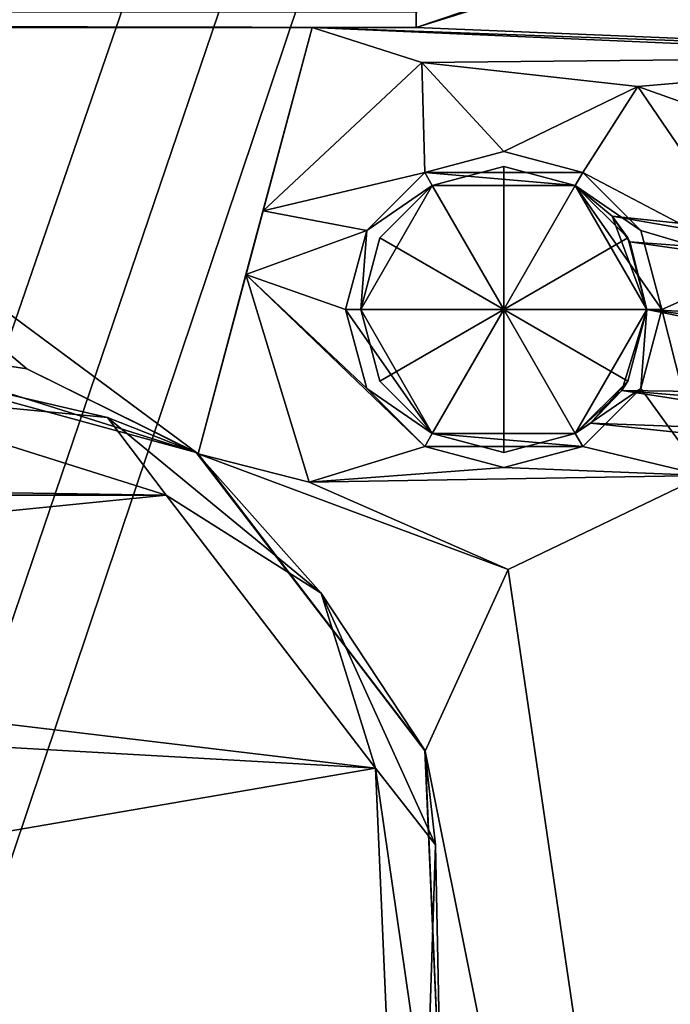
# Model space of a CAD drawing. Header units: inches. Extents: x -12.5 to 12.5, y -27.4 to 0.
# Tile 39 of 136: x 4.161 to 4.943, y -24.335 to -23.152. Entities that reach past the tile are written whole.
import ezdxf

# ---------------------------------------------------------------- set-up
doc = ezdxf.new("R2010")
doc.units = ezdxf.units.IN
doc.header["$LTSCALE"] = 52.148148
doc.header["$MEASUREMENT"] = 0
for name, color, linetype in [('1', 7, 'CONTINUOUS'), ('1171', 7, 'CONTINUOUS'), ('1172', 7, 'CONTINUOUS'), ('1177', 7, 'CONTINUOUS'), ('123', 7, 'CONTINUOUS'), ('126', 7, 'CONTINUOUS'), ('127', 7, 'CONTINUOUS'), ('2', 7, 'CONTINUOUS'), ('23', 7, 'CONTINUOUS'), ('313', 7, 'CONTINUOUS'), ('314', 7, 'CONTINUOUS'), ('315', 7, 'CONTINUOUS'), ('316', 7, 'CONTINUOUS'), ('317', 7, 'CONTINUOUS'), ('318', 7, 'CONTINUOUS'), ('319', 7, 'CONTINUOUS'), ('320', 7, 'CONTINUOUS'), ('321', 7, 'CONTINUOUS'), ('322', 7, 'CONTINUOUS'), ('323', 7, 'CONTINUOUS'), ('324', 7, 'CONTINUOUS'), ('325', 7, 'CONTINUOUS'), ('72', 7, 'CONTINUOUS'), ('81', 7, 'CONTINUOUS'), ('9', 7, 'CONTINUOUS'), ('90', 7, 'CONTINUOUS'), ('92', 7, 'CONTINUOUS')]:
    doc.layers.add(name, color=color, linetype=linetype)

msp = doc.modelspace()

# ---------------------------------------------------------------- linework, layer by layer
at = {"layer": '1', "linetype": 'Continuous'}
for points in [[(3.3795, -24.259), (3.7165, -24.7877), (12.2412, -0.07), (3.3795, -24.259)], [(4.4125, -21.109), (3.3795, -24.259), (12.2412, -0.07), (4.4125, -21.109)], [(3.7165, -24.7877), (3.8415, -24.7877), (12.2412, -0.07), (3.7165, -24.7877)], [(3.8415, -24.7877), (3.904, -24.896), (12.2412, -0.07), (3.8415, -24.7877)], [(12.2412, -0.07), (3.904, -24.896), (4.9442, -27.303), (12.2412, -0.07)], [(4.4125, -21.109), (3.8015, -22.684), (3.3795, -24.259), (4.4125, -21.109)]]:
    msp.add_3dface(points, dxfattribs=at)
at = {"layer": '1171', "linetype": 'Continuous'}
for points in [[(4.942, -23.0577, -0.438), (4.6376, -23.161, -0.438), (4.8411, -23.0974, -0.3935), (4.942, -23.0577, -0.438)], [(4.6376, -23.161, -0.438), (4.6376, -23.1425, -0.3935), (4.8411, -23.0974, -0.3935), (4.6376, -23.161, -0.438)]]:
    msp.add_3dface(points, dxfattribs=at)
at = {"layer": '1172', "linetype": 'Continuous'}
for points in [[(4.6376, -23.161, -0.438), (-4.6376, -23.161, -0.438), (-4.6376, -23.1425, -0.3935), (4.6376, -23.161, -0.438)], [(4.6376, -23.161, -0.438), (-4.6376, -23.1425, -0.3935), (4.6376, -23.1425, -0.3935), (4.6376, -23.161, -0.438)]]:
    msp.add_3dface(points, dxfattribs=at)
at = {"layer": '1177', "linetype": 'Continuous'}
for points in [[(3.9433, -23.536, -0.438), (4.3735, -23.6716, -0.438), (3.9433, -23.5545, -0.3935), (3.9433, -23.536, -0.438)], [(4.2669, -23.6299, -0.3935), (3.9433, -23.599, -0.375), (3.9433, -23.5545, -0.3935), (4.2669, -23.6299, -0.3935)], [(4.3735, -23.6716, -0.438), (4.2669, -23.6299, -0.3935), (3.9433, -23.5545, -0.3935), (4.3735, -23.6716, -0.438)], [(4.3374, -23.7232, -0.375), (3.9433, -23.599, -0.375), (4.2669, -23.6299, -0.3935), (4.3374, -23.7232, -0.375)], [(4.5237, -23.8407, -0.3935), (4.3374, -23.7232, -0.375), (4.2669, -23.6299, -0.3935), (4.5237, -23.8407, -0.3935)], [(4.3735, -23.6716, -0.438), (4.5237, -23.8407, -0.3935), (4.2669, -23.6299, -0.3935), (4.3735, -23.6716, -0.438)], [(4.3735, -23.6716, -0.438), (4.6481, -24.0295, -0.438), (4.5237, -23.8407, -0.3935), (4.3735, -23.6716, -0.438)], [(4.5889, -24.0511, -0.375), (4.3374, -23.7232, -0.375), (4.5237, -23.8407, -0.3935), (4.5889, -24.0511, -0.375)], [(4.6608, -24.1433, -0.3935), (4.5889, -24.0511, -0.375), (4.5237, -23.8407, -0.3935), (4.6608, -24.1433, -0.3935)], [(4.6481, -24.0295, -0.438), (4.6608, -24.1433, -0.3935), (4.5237, -23.8407, -0.3935), (4.6481, -24.0295, -0.438)], [(4.6481, -24.0295, -0.438), (4.6678, -24.4801, -0.438), (4.6608, -24.1433, -0.3935), (4.6481, -24.0295, -0.438)], [(4.6069, -24.4638, -0.375), (4.5889, -24.0511, -0.375), (4.65, -24.4753, -0.3935), (4.6069, -24.4638, -0.375)], [(4.65, -24.4753, -0.3935), (4.5889, -24.0511, -0.375), (4.6608, -24.1433, -0.3935), (4.65, -24.4753, -0.3935)], [(4.6678, -24.4801, -0.438), (4.65, -24.4753, -0.3935), (4.6608, -24.1433, -0.3935), (4.6678, -24.4801, -0.438)]]:
    msp.add_3dface(points, dxfattribs=at)
at = {"layer": '123', "linetype": 'Continuous'}
for points in [[(4.7722, -27.373, -2.782), (12.375, 0, -2.782), (12.1068, 0, -2.782), (4.7722, -27.373, -2.782)], [(12.375, 0, -2.782), (4.7722, -27.373, -2.782), (12.4634, -0.0366, -2.782), (12.375, 0, -2.782)], [(4.7722, -27.373, -2.782), (12.5, -0.125, -2.782), (12.4634, -0.0366, -2.782), (4.7722, -27.373, -2.782)], [(4.7722, -27.373, -2.782), (12.5, -0.9296, -2.782), (12.5, -0.125, -2.782), (4.7722, -27.373, -2.782)], [(4.7722, -27.373, -2.782), (5.4393, -27.2804, -2.782), (12.5, -0.9296, -2.782), (4.7722, -27.373, -2.782)]]:
    msp.add_3dface(points, dxfattribs=at)
at = {"layer": '126', "linetype": 'Continuous'}
msp.add_3dface([(11.9875, -0.445, -1.11), (5.0447, -26.928, -1.11), (4.8914, -26.928, -1.11), (11.9875, -0.445, -1.11)], dxfattribs=at)
at = {"layer": '127', "color": 253, "linetype": 'Continuous', "true_color": 0xaab2c4}
for points in [[(4.7722, -27.373, -2.782), (12.1068, 0, -2.782), (5.5428, -24.4972, -2.4165), (4.7722, -27.373, -2.782)], [(4.8914, -26.928, -1.11), (10.845, -4.7091, -1.292), (11.9875, -0.445, -1.11), (4.8914, -26.928, -1.11)], [(10.845, -4.7091, -1.292), (4.8914, -26.928, -1.11), (10.8285, -4.7706, -1.309), (10.845, -4.7091, -1.292)], [(10.8285, -4.7706, -1.309), (4.8914, -26.928, -1.11), (10.6552, -5.4172, -1.3195), (10.8285, -4.7706, -1.309)], [(10.6552, -5.4172, -1.3195), (4.8914, -26.928, -1.11), (10.6407, -5.4713, -1.3195), (10.6552, -5.4172, -1.3195)], [(4.8914, -26.928, -1.11), (9.1569, -11.0092, -1.292), (10.6407, -5.4713, -1.3195), (4.8914, -26.928, -1.11)], [(9.1569, -11.0092, -1.292), (4.8914, -26.928, -1.11), (9.1404, -11.0707, -1.309), (9.1569, -11.0092, -1.292)], [(9.1404, -11.0707, -1.309), (4.8914, -26.928, -1.11), (8.9729, -11.6958, -1.3195), (9.1404, -11.0707, -1.309)], [(8.9729, -11.6958, -1.3195), (4.8914, -26.928, -1.11), (8.9584, -11.7499, -1.3195), (8.9729, -11.6958, -1.3195)], [(4.8914, -26.928, -1.11), (8.9512, -11.7769, -1.368), (8.9584, -11.7499, -1.3195), (4.8914, -26.928, -1.11)], [(4.8914, -26.928, -1.11), (7.4688, -17.3091, -1.292), (8.9512, -11.7769, -1.368), (4.8914, -26.928, -1.11)], [(7.4688, -17.3091, -1.292), (4.8914, -26.928, -1.11), (7.4524, -17.3705, -1.309), (7.4688, -17.3091, -1.292)], [(7.4524, -17.3705, -1.309), (4.8914, -26.928, -1.11), (7.2906, -17.9743, -1.3195), (7.4524, -17.3705, -1.309)], [(7.2906, -17.9743, -1.3195), (4.8914, -26.928, -1.11), (7.2761, -18.0284, -1.3195), (7.2906, -17.9743, -1.3195)], [(4.8914, -26.928, -1.11), (7.2688, -18.0554, -1.368), (7.2761, -18.0284, -1.3195), (4.8914, -26.928, -1.11)], [(4.8914, -26.928, -1.11), (5.7807, -23.6091, -1.292), (7.2688, -18.0554, -1.368), (4.8914, -26.928, -1.11)], [(5.7807, -23.6091, -1.292), (4.8914, -26.928, -1.11), (5.7643, -23.6705, -1.309), (5.7807, -23.6091, -1.292)], [(4.8914, -26.928, -1.11), (5.748, -23.7313, -1.417), (5.7643, -23.6705, -1.309), (4.8914, -26.928, -1.11)], [(5.748, -23.7313, -1.417), (4.8914, -26.928, -1.11), (5.2985, -25.409, -1.3195), (5.748, -23.7313, -1.417)]]:
    msp.add_3dface(points, dxfattribs=at)
at = {"layer": '2', "linetype": 'Continuous'}
for points in [[(4.942, -23.0577, -3.3), (5.1205, -22.7904, -3.3), (5.4935, -23.1964, -3.3), (4.942, -23.0577, -3.3)], [(4.6376, -23.161, -3.3), (4.942, -23.0577, -3.3), (5.4935, -23.1964, -3.3), (4.6376, -23.161, -3.3)], [(4.4538, -23.3815, -3.3), (4.5129, -23.161, -3.3), (4.6445, -23.2034, -3.3), (4.4538, -23.3815, -3.3)], [(4.5129, -23.161, -3.3), (4.6376, -23.161, -3.3), (5.4935, -23.1964, -3.3), (4.5129, -23.161, -3.3)], [(4.6445, -23.2034, -3.3), (4.5129, -23.161, -3.3), (5.3185, -23.1964, -3.3), (4.6445, -23.2034, -3.3)], [(5.3185, -23.1964, -3.3), (4.5129, -23.161, -3.3), (5.4935, -23.1964, -3.3), (5.3185, -23.1964, -3.3)], [(4.9039, -23.2321, -3.3), (4.6445, -23.2034, -3.3), (5.3185, -23.1964, -3.3), (4.9039, -23.2321, -3.3)], [(5.231, -23.348, -3.3), (4.9039, -23.2321, -3.3), (5.3185, -23.1964, -3.3), (5.231, -23.348, -3.3)], [(5.0511, -23.4475, -3.3), (4.9039, -23.2321, -3.3), (5.231, -23.348, -3.3), (5.0511, -23.4475, -3.3)], [(4.4333, -23.4581, -3.3), (4.5094, -23.7076, -3.3), (4.3757, -23.6732, -3.3), (4.4333, -23.4581, -3.3)], [(4.5094, -23.7076, -3.3), (4.7483, -23.8125, -3.3), (4.3757, -23.6732, -3.3), (4.5094, -23.7076, -3.3)], [(4.3757, -23.6732, -3.3), (4.7483, -23.8125, -3.3), (4.6486, -24.0307, -3.3), (4.3757, -23.6732, -3.3)], [(4.9835, -23.6995, -3.3), (5.1445, -26.5063, -3.3), (4.7483, -23.8125, -3.3), (4.9835, -23.6995, -3.3)], [(4.7483, -23.8125, -3.3), (5.1445, -26.5063, -3.3), (4.6486, -24.0307, -3.3), (4.7483, -23.8125, -3.3)], [(4.6486, -24.0307, -3.3), (5.1445, -26.5063, -3.3), (4.6678, -24.4801, -3.3), (4.6486, -24.0307, -3.3)]]:
    msp.add_3dface(points, dxfattribs=at)
at = {"layer": '23', "linetype": 'Continuous'}
for points in [[(-4.5129, -23.161, -2.9), (-4.6376, -23.161, -0.438), (4.6376, -23.161, -0.438), (-4.5129, -23.161, -2.9)], [(-3.6847, -23.161, -2.9), (-4.5129, -23.161, -2.9), (4.6376, -23.161, -0.438), (-3.6847, -23.161, -2.9)], [(-3.6847, -23.161, -3.125), (-3.6847, -23.161, -2.9), (4.6376, -23.161, -0.438), (-3.6847, -23.161, -3.125)], [(3.6847, -23.161, -2.9), (-3.6847, -23.161, -3.125), (4.6376, -23.161, -0.438), (3.6847, -23.161, -2.9)], [(4.5129, -23.161, -2.9), (3.6847, -23.161, -2.9), (4.6376, -23.161, -0.438), (4.5129, -23.161, -2.9)], [(4.6376, -23.161, -3.3), (4.5129, -23.161, -3.3), (4.6376, -23.161, -0.438), (4.6376, -23.161, -3.3)], [(4.5129, -23.161, -3.3), (4.5129, -23.161, -2.9), (4.6376, -23.161, -0.438), (4.5129, -23.161, -3.3)]]:
    msp.add_3dface(points, dxfattribs=at)
at = {"layer": '313', "linetype": 'Continuous'}
for points in [[(4.5711, -23.5, -1.237), (4.743, -23.5, -1.1337), (4.5941, -23.586, -1.237), (4.5711, -23.5, -1.237)], [(4.5941, -23.586, -1.237), (4.743, -23.5, -1.1337), (4.657, -23.6489, -1.237), (4.5941, -23.586, -1.237)], [(4.657, -23.6489, -1.237), (4.743, -23.5, -1.1337), (4.743, -23.6719, -1.237), (4.657, -23.6489, -1.237)], [(4.743, -23.6719, -1.237), (4.743, -23.5, -1.1337), (4.8289, -23.6489, -1.237), (4.743, -23.6719, -1.237)], [(4.8289, -23.6489, -1.237), (4.743, -23.5, -1.1337), (4.8919, -23.586, -1.237), (4.8289, -23.6489, -1.237)], [(4.8919, -23.586, -1.237), (4.743, -23.5, -1.1337), (4.9149, -23.5, -1.237), (4.8919, -23.586, -1.237)]]:
    msp.add_3dface(points, dxfattribs=at)
at = {"layer": '314', "linetype": 'Continuous'}
for points in [[(4.5711, -23.5, -1.237), (4.5941, -23.586, -1.237), (4.5711, -23.5, -3.13), (4.5711, -23.5, -1.237)], [(4.5941, -23.586, -1.237), (4.657, -23.6489, -1.237), (4.5711, -23.5, -3.13), (4.5941, -23.586, -1.237)], [(4.5711, -23.5, -3.13), (4.657, -23.6489, -1.237), (4.657, -23.6489, -3.13), (4.5711, -23.5, -3.13)], [(4.9149, -23.5, -3.13), (4.8289, -23.6489, -3.13), (4.9149, -23.5, -2.0407), (4.9149, -23.5, -3.13)], [(4.9149, -23.5, -2.0407), (4.8289, -23.6489, -3.13), (4.8847, -23.5974, -2.0113), (4.9149, -23.5, -2.0407)], [(4.8919, -23.586, -1.237), (4.9149, -23.5, -1.237), (4.8847, -23.5973, -1.3226), (4.8919, -23.586, -1.237)], [(4.8847, -23.5973, -1.3226), (4.9149, -23.5, -1.237), (4.9149, -23.5, -1.2933), (4.8847, -23.5973, -1.3226)], [(4.8289, -23.6489, -1.237), (4.8919, -23.586, -1.237), (4.8473, -23.6366, -1.417), (4.8289, -23.6489, -1.237)], [(4.8473, -23.6366, -1.417), (4.8919, -23.586, -1.237), (4.8847, -23.5973, -1.3226), (4.8473, -23.6366, -1.417)], [(4.8289, -23.6489, -3.13), (4.8473, -23.6366, -1.917), (4.8847, -23.5974, -2.0113), (4.8289, -23.6489, -3.13)], [(4.8289, -23.6489, -1.237), (4.8473, -23.6366, -1.417), (4.8289, -23.6489, -3.13), (4.8289, -23.6489, -1.237)], [(4.8473, -23.6366, -1.417), (4.8473, -23.6366, -1.917), (4.8289, -23.6489, -3.13), (4.8473, -23.6366, -1.417)], [(4.657, -23.6489, -1.237), (4.743, -23.6719, -1.237), (4.657, -23.6489, -3.13), (4.657, -23.6489, -1.237)], [(4.743, -23.6719, -1.237), (4.8289, -23.6489, -1.237), (4.657, -23.6489, -3.13), (4.743, -23.6719, -1.237)], [(4.657, -23.6489, -3.13), (4.8289, -23.6489, -1.237), (4.8289, -23.6489, -3.13), (4.657, -23.6489, -3.13)]]:
    msp.add_3dface(points, dxfattribs=at)
at = {"layer": '315', "linetype": 'Continuous'}
for points in [[(4.743, -23.31, -3.13), (4.838, -23.3355, -3.13), (4.648, -23.3355, -3.13), (4.743, -23.31, -3.13)], [(4.5785, -23.405, -3.13), (4.648, -23.3355, -3.13), (4.657, -23.3511, -3.13), (4.5785, -23.405, -3.13)], [(4.648, -23.3355, -3.13), (4.838, -23.3355, -3.13), (4.8289, -23.3511, -3.13), (4.648, -23.3355, -3.13)], [(4.657, -23.3511, -3.13), (4.648, -23.3355, -3.13), (4.8289, -23.3511, -3.13), (4.657, -23.3511, -3.13)], [(4.838, -23.3355, -3.13), (4.9075, -23.405, -3.13), (4.8289, -23.3511, -3.13), (4.838, -23.3355, -3.13)], [(4.5711, -23.5, -3.13), (4.5785, -23.405, -3.13), (4.657, -23.3511, -3.13), (4.5711, -23.5, -3.13)], [(4.933, -23.5, -3.13), (4.9149, -23.5, -3.13), (4.8289, -23.3511, -3.13), (4.933, -23.5, -3.13)], [(4.9075, -23.405, -3.13), (4.933, -23.5, -3.13), (4.8289, -23.3511, -3.13), (4.9075, -23.405, -3.13)], [(4.5711, -23.5, -3.13), (4.553, -23.5, -3.13), (4.5785, -23.405, -3.13), (4.5711, -23.5, -3.13)], [(4.5711, -23.5, -3.13), (4.657, -23.6489, -3.13), (4.553, -23.5, -3.13), (4.5711, -23.5, -3.13)], [(4.553, -23.5, -3.13), (4.657, -23.6489, -3.13), (4.5785, -23.595, -3.13), (4.553, -23.5, -3.13)], [(4.8289, -23.6489, -3.13), (4.9149, -23.5, -3.13), (4.9075, -23.595, -3.13), (4.8289, -23.6489, -3.13)], [(4.9075, -23.595, -3.13), (4.9149, -23.5, -3.13), (4.933, -23.5, -3.13), (4.9075, -23.595, -3.13)], [(4.5785, -23.595, -3.13), (4.657, -23.6489, -3.13), (4.648, -23.6645, -3.13), (4.5785, -23.595, -3.13)], [(4.838, -23.6645, -3.13), (4.8289, -23.6489, -3.13), (4.9075, -23.595, -3.13), (4.838, -23.6645, -3.13)], [(4.648, -23.6645, -3.13), (4.657, -23.6489, -3.13), (4.838, -23.6645, -3.13), (4.648, -23.6645, -3.13)], [(4.657, -23.6489, -3.13), (4.8289, -23.6489, -3.13), (4.838, -23.6645, -3.13), (4.657, -23.6489, -3.13)], [(4.743, -23.69, -3.13), (4.648, -23.6645, -3.13), (4.838, -23.6645, -3.13), (4.743, -23.69, -3.13)]]:
    msp.add_3dface(points, dxfattribs=at)
at = {"layer": '316', "linetype": 'Continuous'}
for points in [[(4.553, -23.5, -3.13), (4.5785, -23.595, -3.13), (4.553, -23.5, -3.23), (4.553, -23.5, -3.13)], [(4.553, -23.5, -3.23), (4.5785, -23.595, -3.13), (4.5785, -23.595, -3.23), (4.553, -23.5, -3.23)], [(4.9075, -23.595, -3.13), (4.933, -23.5, -3.13), (4.9075, -23.595, -3.23), (4.9075, -23.595, -3.13)], [(4.9075, -23.595, -3.23), (4.933, -23.5, -3.13), (4.933, -23.5, -3.23), (4.9075, -23.595, -3.23)], [(4.5785, -23.595, -3.13), (4.648, -23.6645, -3.13), (4.5785, -23.595, -3.23), (4.5785, -23.595, -3.13)], [(4.5785, -23.595, -3.23), (4.648, -23.6645, -3.13), (4.648, -23.6645, -3.23), (4.5785, -23.595, -3.23)], [(4.838, -23.6645, -3.13), (4.9075, -23.595, -3.13), (4.838, -23.6645, -3.23), (4.838, -23.6645, -3.13)], [(4.838, -23.6645, -3.23), (4.9075, -23.595, -3.13), (4.9075, -23.595, -3.23), (4.838, -23.6645, -3.23)], [(4.648, -23.6645, -3.13), (4.743, -23.69, -3.13), (4.648, -23.6645, -3.23), (4.648, -23.6645, -3.13)], [(4.648, -23.6645, -3.23), (4.743, -23.69, -3.13), (4.743, -23.69, -3.23), (4.648, -23.6645, -3.23)], [(4.743, -23.69, -3.13), (4.838, -23.6645, -3.13), (4.743, -23.69, -3.23), (4.743, -23.69, -3.13)], [(4.743, -23.69, -3.23), (4.838, -23.6645, -3.13), (4.838, -23.6645, -3.23), (4.743, -23.69, -3.23)]]:
    msp.add_3dface(points, dxfattribs=at)
at = {"layer": '317', "linetype": 'Continuous'}
for points in [[(4.648, -23.3355, -3.23), (4.4538, -23.3815, -3.23), (4.6445, -23.2034, -3.23), (4.648, -23.3355, -3.23)], [(4.743, -23.31, -3.23), (4.648, -23.3355, -3.23), (4.6445, -23.2034, -3.23), (4.743, -23.31, -3.23)], [(4.9039, -23.2321, -3.23), (4.743, -23.31, -3.23), (4.6445, -23.2034, -3.23), (4.9039, -23.2321, -3.23)], [(4.838, -23.3355, -3.23), (4.743, -23.31, -3.23), (4.9039, -23.2321, -3.23), (4.838, -23.3355, -3.23)], [(5.0511, -23.4475, -3.23), (4.838, -23.3355, -3.23), (4.9039, -23.2321, -3.23), (5.0511, -23.4475, -3.23)], [(4.5785, -23.405, -3.23), (4.4538, -23.3815, -3.23), (4.648, -23.3355, -3.23), (4.5785, -23.405, -3.23)], [(4.9075, -23.405, -3.23), (4.838, -23.3355, -3.23), (5.0511, -23.4475, -3.23), (4.9075, -23.405, -3.23)], [(4.4333, -23.4581, -3.23), (4.4538, -23.3815, -3.23), (4.5785, -23.405, -3.23), (4.4333, -23.4581, -3.23)], [(4.553, -23.5, -3.23), (4.4333, -23.4581, -3.23), (4.5785, -23.405, -3.23), (4.553, -23.5, -3.23)], [(4.933, -23.5, -3.23), (4.9075, -23.405, -3.23), (5.0511, -23.4475, -3.23), (4.933, -23.5, -3.23)], [(4.4333, -23.4581, -3.23), (4.553, -23.5, -3.23), (4.5785, -23.595, -3.23), (4.4333, -23.4581, -3.23)], [(4.4333, -23.4581, -3.23), (4.5785, -23.595, -3.23), (4.648, -23.6645, -3.23), (4.4333, -23.4581, -3.23)], [(4.4333, -23.4581, -3.23), (4.648, -23.6645, -3.23), (4.5094, -23.7076, -3.23), (4.4333, -23.4581, -3.23)], [(4.9835, -23.6995, -3.23), (4.933, -23.5, -3.23), (5.0511, -23.4475, -3.23), (4.9835, -23.6995, -3.23)], [(4.9075, -23.595, -3.23), (4.933, -23.5, -3.23), (4.9835, -23.6995, -3.23), (4.9075, -23.595, -3.23)], [(4.838, -23.6645, -3.23), (4.9075, -23.595, -3.23), (4.9835, -23.6995, -3.23), (4.838, -23.6645, -3.23)], [(4.648, -23.6645, -3.23), (4.743, -23.69, -3.23), (4.5094, -23.7076, -3.23), (4.648, -23.6645, -3.23)], [(4.743, -23.69, -3.23), (4.838, -23.6645, -3.23), (4.9835, -23.6995, -3.23), (4.743, -23.69, -3.23)], [(4.5094, -23.7076, -3.23), (4.743, -23.69, -3.23), (4.9835, -23.6995, -3.23), (4.5094, -23.7076, -3.23)], [(4.7483, -23.8125, -3.23), (4.5094, -23.7076, -3.23), (4.9835, -23.6995, -3.23), (4.7483, -23.8125, -3.23)]]:
    msp.add_3dface(points, dxfattribs=at)
at = {"layer": '318', "linetype": 'Continuous'}
for points in [[(4.4538, -23.3815, -3.3), (4.6445, -23.2034, -3.3), (4.4538, -23.3815, -3.23), (4.4538, -23.3815, -3.3)], [(4.4538, -23.3815, -3.23), (4.6445, -23.2034, -3.3), (4.6445, -23.2034, -3.23), (4.4538, -23.3815, -3.23)], [(4.6445, -23.2034, -3.3), (4.9039, -23.2321, -3.3), (4.6445, -23.2034, -3.23), (4.6445, -23.2034, -3.3)], [(4.9039, -23.2321, -3.3), (4.9039, -23.2321, -3.23), (4.6445, -23.2034, -3.23), (4.9039, -23.2321, -3.3)], [(4.9039, -23.2321, -3.3), (5.0511, -23.4475, -3.3), (4.9039, -23.2321, -3.23), (4.9039, -23.2321, -3.3)], [(5.0511, -23.4475, -3.3), (5.0511, -23.4475, -3.23), (4.9039, -23.2321, -3.23), (5.0511, -23.4475, -3.3)], [(4.5094, -23.7076, -3.3), (4.4333, -23.4581, -3.3), (4.5094, -23.7076, -3.23), (4.5094, -23.7076, -3.3)], [(4.4333, -23.4581, -3.3), (4.4333, -23.4581, -3.23), (4.5094, -23.7076, -3.23), (4.4333, -23.4581, -3.3)], [(4.9835, -23.6995, -3.3), (4.7483, -23.8125, -3.3), (4.9835, -23.6995, -3.23), (4.9835, -23.6995, -3.3)], [(4.7483, -23.8125, -3.3), (4.7483, -23.8125, -3.23), (4.9835, -23.6995, -3.23), (4.7483, -23.8125, -3.3)], [(4.7483, -23.8125, -3.3), (4.5094, -23.7076, -3.3), (4.7483, -23.8125, -3.23), (4.7483, -23.8125, -3.3)], [(4.5094, -23.7076, -3.3), (4.5094, -23.7076, -3.23), (4.7483, -23.8125, -3.23), (4.5094, -23.7076, -3.3)]]:
    msp.add_3dface(points, dxfattribs=at)
at = {"layer": '319', "linetype": 'Continuous'}
for points in [[(4.743, -23.3281, -1.237), (4.743, -23.5, -1.1337), (4.657, -23.3511, -1.237), (4.743, -23.3281, -1.237)], [(4.8289, -23.3511, -1.237), (4.743, -23.5, -1.1337), (4.743, -23.3281, -1.237), (4.8289, -23.3511, -1.237)], [(4.657, -23.3511, -1.237), (4.743, -23.5, -1.1337), (4.5941, -23.414, -1.237), (4.657, -23.3511, -1.237)], [(4.8919, -23.414, -1.237), (4.743, -23.5, -1.1337), (4.8289, -23.3511, -1.237), (4.8919, -23.414, -1.237)], [(4.743, -23.5, -1.1337), (4.5711, -23.5, -1.237), (4.5941, -23.414, -1.237), (4.743, -23.5, -1.1337)], [(4.9149, -23.5, -1.237), (4.743, -23.5, -1.1337), (4.8919, -23.414, -1.237), (4.9149, -23.5, -1.237)]]:
    msp.add_3dface(points, dxfattribs=at)
at = {"layer": '320', "linetype": 'Continuous'}
for points in [[(4.8289, -23.3511, -3.13), (4.743, -23.3281, -1.237), (4.657, -23.3511, -1.237), (4.8289, -23.3511, -3.13)], [(4.8289, -23.3511, -3.13), (4.8289, -23.3511, -1.237), (4.743, -23.3281, -1.237), (4.8289, -23.3511, -3.13)], [(4.5711, -23.5, -1.237), (4.5711, -23.5, -3.13), (4.657, -23.3511, -3.13), (4.5711, -23.5, -1.237)], [(4.5711, -23.5, -1.237), (4.657, -23.3511, -3.13), (4.5941, -23.414, -1.237), (4.5711, -23.5, -1.237)], [(4.657, -23.3511, -3.13), (4.657, -23.3511, -1.237), (4.5941, -23.414, -1.237), (4.657, -23.3511, -3.13)], [(4.657, -23.3511, -3.13), (4.8289, -23.3511, -3.13), (4.657, -23.3511, -1.237), (4.657, -23.3511, -3.13)], [(4.8289, -23.3511, -3.13), (4.9149, -23.5, -3.13), (4.8734, -23.388, -1.917), (4.8289, -23.3511, -3.13)], [(4.8289, -23.3511, -1.237), (4.8289, -23.3511, -3.13), (4.8734, -23.388, -1.917), (4.8289, -23.3511, -1.237)], [(4.8919, -23.414, -1.237), (4.8289, -23.3511, -1.237), (4.8734, -23.388, -1.417), (4.8919, -23.414, -1.237)], [(4.8289, -23.3511, -1.237), (4.8734, -23.388, -1.917), (4.8734, -23.388, -1.417), (4.8289, -23.3511, -1.237)], [(4.8734, -23.388, -1.917), (4.9149, -23.5, -3.13), (4.8945, -23.4188, -1.9964), (4.8734, -23.388, -1.917)], [(4.8944, -23.4187, -1.3378), (4.8919, -23.414, -1.237), (4.8734, -23.388, -1.417), (4.8944, -23.4187, -1.3378)], [(4.9149, -23.5, -1.2933), (4.9149, -23.5, -1.237), (4.8919, -23.414, -1.237), (4.9149, -23.5, -1.2933)], [(4.9149, -23.5, -1.2933), (4.8919, -23.414, -1.237), (4.8944, -23.4187, -1.3378), (4.9149, -23.5, -1.2933)], [(4.9149, -23.5, -3.13), (4.9149, -23.5, -2.0407), (4.8945, -23.4188, -1.9964), (4.9149, -23.5, -3.13)]]:
    msp.add_3dface(points, dxfattribs=at)
at = {"layer": '321', "linetype": 'Continuous'}
for points in [[(4.743, -23.31, -3.13), (4.648, -23.3355, -3.13), (4.743, -23.31, -3.23), (4.743, -23.31, -3.13)], [(4.648, -23.3355, -3.13), (4.648, -23.3355, -3.23), (4.743, -23.31, -3.23), (4.648, -23.3355, -3.13)], [(4.838, -23.3355, -3.13), (4.743, -23.31, -3.13), (4.838, -23.3355, -3.23), (4.838, -23.3355, -3.13)], [(4.743, -23.31, -3.13), (4.743, -23.31, -3.23), (4.838, -23.3355, -3.23), (4.743, -23.31, -3.13)], [(4.648, -23.3355, -3.13), (4.5785, -23.405, -3.13), (4.648, -23.3355, -3.23), (4.648, -23.3355, -3.13)], [(4.5785, -23.405, -3.13), (4.5785, -23.405, -3.23), (4.648, -23.3355, -3.23), (4.5785, -23.405, -3.13)], [(4.9075, -23.405, -3.13), (4.838, -23.3355, -3.13), (4.9075, -23.405, -3.23), (4.9075, -23.405, -3.13)], [(4.838, -23.3355, -3.13), (4.838, -23.3355, -3.23), (4.9075, -23.405, -3.23), (4.838, -23.3355, -3.13)], [(4.5785, -23.405, -3.13), (4.553, -23.5, -3.13), (4.5785, -23.405, -3.23), (4.5785, -23.405, -3.13)], [(4.553, -23.5, -3.13), (4.553, -23.5, -3.23), (4.5785, -23.405, -3.23), (4.553, -23.5, -3.13)], [(4.933, -23.5, -3.13), (4.9075, -23.405, -3.13), (4.933, -23.5, -3.23), (4.933, -23.5, -3.13)], [(4.933, -23.5, -3.23), (4.9075, -23.405, -3.13), (4.9075, -23.405, -3.23), (4.933, -23.5, -3.23)]]:
    msp.add_3dface(points, dxfattribs=at)
at = {"layer": '322', "linetype": 'Continuous'}
for points in [[(5.8135, -23.4868, -1.417), (5.7972, -23.5476, -1.309), (4.8734, -23.388, -1.417), (5.8135, -23.4868, -1.417)], [(5.7972, -23.5476, -1.309), (4.8944, -23.4187, -1.3378), (4.8734, -23.388, -1.417), (5.7972, -23.5476, -1.309)], [(5.7972, -23.5476, -1.309), (4.9149, -23.5, -1.2933), (4.8944, -23.4187, -1.3378), (5.7972, -23.5476, -1.309)], [(5.7643, -23.6705, -1.309), (4.8847, -23.5973, -1.3226), (4.9149, -23.5, -1.2933), (5.7643, -23.6705, -1.309)], [(5.7972, -23.5476, -1.309), (5.7807, -23.6091, -1.292), (4.9149, -23.5, -1.2933), (5.7972, -23.5476, -1.309)], [(5.7807, -23.6091, -1.292), (5.7643, -23.6705, -1.309), (4.9149, -23.5, -1.2933), (5.7807, -23.6091, -1.292)], [(5.748, -23.7313, -1.417), (4.8473, -23.6366, -1.417), (4.8847, -23.5973, -1.3226), (5.748, -23.7313, -1.417)], [(5.7643, -23.6705, -1.309), (5.748, -23.7313, -1.417), (4.8847, -23.5973, -1.3226), (5.7643, -23.6705, -1.309)]]:
    msp.add_3dface(points, dxfattribs=at)
at = {"layer": '323', "linetype": 'Continuous'}
for points in [[(5.8135, -23.4868, -1.917), (5.8135, -23.4868, -1.417), (4.8734, -23.388, -1.417), (5.8135, -23.4868, -1.917)], [(4.8734, -23.388, -1.917), (5.8135, -23.4868, -1.917), (4.8734, -23.388, -1.417), (4.8734, -23.388, -1.917)]]:
    msp.add_3dface(points, dxfattribs=at)
at = {"layer": '324', "linetype": 'Continuous'}
for points in [[(5.8135, -23.4868, -1.917), (4.8734, -23.388, -1.917), (4.8945, -23.4188, -1.9964), (5.8135, -23.4868, -1.917)], [(5.7972, -23.5476, -2.025), (5.8135, -23.4868, -1.917), (4.8945, -23.4188, -1.9964), (5.7972, -23.5476, -2.025)], [(4.9149, -23.5, -2.0407), (5.7972, -23.5476, -2.025), (4.8945, -23.4188, -1.9964), (4.9149, -23.5, -2.0407)], [(5.7807, -23.6091, -2.042), (4.9149, -23.5, -2.0407), (4.8847, -23.5974, -2.0113), (5.7807, -23.6091, -2.042)], [(5.7807, -23.6091, -2.042), (5.7972, -23.5476, -2.025), (4.9149, -23.5, -2.0407), (5.7807, -23.6091, -2.042)], [(4.8473, -23.6366, -1.917), (5.7643, -23.6705, -2.025), (4.8847, -23.5974, -2.0113), (4.8473, -23.6366, -1.917)], [(5.7643, -23.6705, -2.025), (5.7807, -23.6091, -2.042), (4.8847, -23.5974, -2.0113), (5.7643, -23.6705, -2.025)], [(5.748, -23.7313, -1.917), (5.7643, -23.6705, -2.025), (4.8473, -23.6366, -1.917), (5.748, -23.7313, -1.917)]]:
    msp.add_3dface(points, dxfattribs=at)
at = {"layer": '325', "linetype": 'Continuous'}
for points in [[(5.748, -23.7313, -1.417), (5.748, -23.7313, -1.917), (4.8473, -23.6366, -1.917), (5.748, -23.7313, -1.417)], [(5.748, -23.7313, -1.417), (4.8473, -23.6366, -1.917), (4.8473, -23.6366, -1.417), (5.748, -23.7313, -1.417)]]:
    msp.add_3dface(points, dxfattribs=at)
at = {"layer": '72', "linetype": 'Continuous'}
for points in [[(4.942, -23.0577, -3.3), (4.6376, -23.161, -3.3), (4.942, -23.0577, -0.438), (4.942, -23.0577, -3.3)], [(4.6376, -23.161, -3.3), (4.6376, -23.161, -0.438), (4.942, -23.0577, -0.438), (4.6376, -23.161, -3.3)]]:
    msp.add_3dface(points, dxfattribs=at)
at = {"layer": '81', "linetype": 'Continuous'}
for points in [[(3.9433, -23.536, -0.438), (3.9433, -23.536, -2.9), (4.1701, -23.5711, -2.9), (3.9433, -23.536, -0.438)], [(3.9433, -23.536, -0.438), (4.1701, -23.5711, -2.9), (4.3735, -23.6716, -0.438), (3.9433, -23.536, -0.438)], [(4.1701, -23.5711, -2.9), (4.3757, -23.6732, -2.9), (4.3735, -23.6716, -0.438), (4.1701, -23.5711, -2.9)], [(4.3735, -23.6716, -0.438), (4.3757, -23.6732, -2.9), (4.6481, -24.0295, -0.438), (4.3735, -23.6716, -0.438)], [(4.3757, -23.6732, -3.3), (4.6486, -24.0307, -3.3), (4.3757, -23.6732, -2.9), (4.3757, -23.6732, -3.3)], [(4.3757, -23.6732, -2.9), (4.6486, -24.0307, -3.3), (4.6481, -24.0295, -0.438), (4.3757, -23.6732, -2.9)], [(4.6486, -24.0307, -3.3), (4.6678, -24.4801, -3.3), (4.6481, -24.0295, -0.438), (4.6486, -24.0307, -3.3)], [(4.6678, -24.4801, -3.3), (4.6678, -24.4801, -0.438), (4.6481, -24.0295, -0.438), (4.6678, -24.4801, -3.3)]]:
    msp.add_3dface(points, dxfattribs=at)
at = {"layer": '9', "linetype": 'Continuous'}
for points in [[(-4.3374, -23.7232, -0.375), (-3.9433, -23.599, -0.375), (4.3374, -23.7232, -0.375), (-4.3374, -23.7232, -0.375)], [(4.3374, -23.7232, -0.375), (-3.9433, -23.599, -0.375), (3.9433, -23.599, -0.375), (4.3374, -23.7232, -0.375)], [(-4.3374, -23.7232, -0.375), (4.3374, -23.7232, -0.375), (2.9795, -23.859, -0.375), (-4.3374, -23.7232, -0.375)], [(4.3374, -23.7232, -0.375), (4.5889, -24.0511, -0.375), (2.9795, -23.859, -0.375), (4.3374, -23.7232, -0.375)], [(2.9795, -23.859, -0.375), (4.5889, -24.0511, -0.375), (3.2623, -23.9762, -0.375), (2.9795, -23.859, -0.375)], [(3.2623, -23.9762, -0.375), (4.5889, -24.0511, -0.375), (3.3795, -24.259, -0.375), (3.2623, -23.9762, -0.375)], [(4.5889, -24.0511, -0.375), (4.6069, -24.4638, -0.375), (3.3795, -24.259, -0.375), (4.5889, -24.0511, -0.375)], [(4.6069, -24.4638, -0.375), (3.9095, -24.4732, -0.375), (3.3795, -24.259, -0.375), (4.6069, -24.4638, -0.375)]]:
    msp.add_3dface(points, dxfattribs=at)
at = {"layer": '90', "linetype": 'Continuous'}
for points in [[(4.5129, -23.161, -2.9), (4.3757, -23.6732, -3.3), (4.3757, -23.6732, -2.9), (4.5129, -23.161, -2.9)], [(4.3757, -23.6732, -3.3), (4.5129, -23.161, -2.9), (4.4333, -23.4581, -3.23), (4.3757, -23.6732, -3.3)], [(4.4333, -23.4581, -3.23), (4.5129, -23.161, -2.9), (4.4538, -23.3815, -3.23), (4.4333, -23.4581, -3.23)], [(4.5129, -23.161, -3.3), (4.4538, -23.3815, -3.3), (4.5129, -23.161, -2.9), (4.5129, -23.161, -3.3)], [(4.5129, -23.161, -2.9), (4.4538, -23.3815, -3.3), (4.4538, -23.3815, -3.23), (4.5129, -23.161, -2.9)], [(4.4333, -23.4581, -3.3), (4.3757, -23.6732, -3.3), (4.4333, -23.4581, -3.23), (4.4333, -23.4581, -3.3)]]:
    msp.add_3dface(points, dxfattribs=at)
at = {"layer": '92', "color": 9, "linetype": 'Continuous', "true_color": 0xbfc4ba}
for points in [[(3.6847, -23.161, -2.9), (4.5129, -23.161, -2.9), (4.3757, -23.6732, -2.9), (3.6847, -23.161, -2.9)], [(3.9433, -23.536, -2.9), (3.6847, -23.161, -2.9), (4.1701, -23.5711, -2.9), (3.9433, -23.536, -2.9)], [(3.6847, -23.161, -2.9), (4.3757, -23.6732, -2.9), (4.1701, -23.5711, -2.9), (3.6847, -23.161, -2.9)]]:
    msp.add_3dface(points, dxfattribs=at)

doc.saveas('drawing.dxf')
